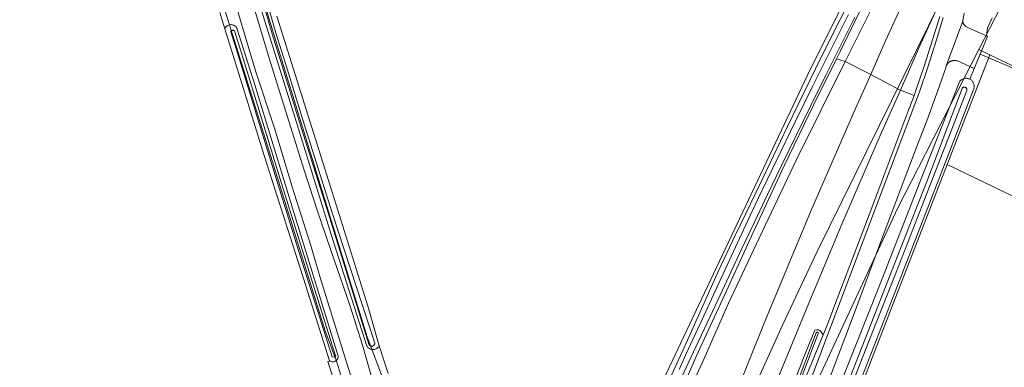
# Model space of a CAD drawing. Header units: metres. Extents: x 250001 to 257773, y 598992 to 609118.
# Tile 219 of 256: x 251355 to 251619, y 603034 to 603128. Entities that reach past the tile are written whole.
import ezdxf
from ezdxf.lldxf.tags import DXFTag

# ---------------------------------------------------------------- set-up
doc = ezdxf.new("R2010")
doc.units = ezdxf.units.M
for name, color, linetype, lineweight in [('B-WE-GR-BOUWLAND-GV', 252, 'Continuous', 13), ('B-WE-GR-GRAS-GV', 252, 'Continuous', 13), ('B-WE-GR-GROENVOORZIENING-GV', 252, 'Continuous', 18), ('B-WE-KG-GRENS_PERCEEL-G', 150, 'KG-PERCEEL', 18), ('B-WE-OG-WATER_SLOOT-GV', 252, 'Continuous', 18), ('B-WE-VH-VERHARDING_GESLOTEN-GV', 252, 'Continuous', 18), ('X-XX-AL-REFERENTIE-G', 7, 'Continuous', 18)]:
    doc.layers.add(name, color=color, linetype=linetype, lineweight=lineweight)
doc.styles.get("Standard").update_dxf_attribs({"font": 'NLCS-ISO.ttf'})
tags = doc.linetypes.add('KG-PERCEEL', pattern='A,5.5,-2,["P",Standard,S=1.8,R=0,X=-0.5,Y=-0.9],-2,5.5,-2,[5,NLCS.SHX,S=0.75,R=0,X=0,Y=0],-2', length=19).pattern_tags.tags
tags[6] = DXFTag(74, 10)

# ---------------------------------------------------------------- blocks, each defined once
blk = doc.blocks.new('BS2021-132-Xref-KAD-20210617')
at = {"layer": 'B-WE-KG-GRENS_PERCEEL-G', "flags": 128}
for points in [[(251612.431, 603119.862), (251619.823, 603134.344), (251710.362, 603312.415), (251755.721, 603401.648), (251801.431, 603491.538)], [(251495.144, 602894.028), (251500.977, 602909.116), (251504.018, 602916.594), (251504.021, 602916.616), (251509.613, 602930.066), (251510.174, 602931.587), (251511.063, 602933.785), (251516.748, 602947.839), (251528.269, 602975.434), (251533.968, 602988.506), (251535.183, 602991.178), (251539.131, 603000.394), (251540.1, 603002.655), (251543.516, 603010.134), (251559.652, 603045.7), (251568.963, 603065.501), (251602.305, 603133.177), (251632.148, 603192.022), (251656.934, 603240.917), (251675.356, 603277.344), (251702.014, 603329.704), (251705.096, 603335.938), (251717.943, 603361.282), (251733.062, 603390.831), (251751, 603426.266), (251766.171, 603456.369), (251779.917, 603483.178), (251781.795, 603486.894)], [(251488.511, 602945.24), (251492.068, 602953.989), (251509.631, 602988.869), (251528.425, 603032.641), (251567.287, 603114.817), (251610.057, 603200.357), (251688.149, 603354.057), (251738.003, 603452.044), (251752.291, 603479.917)], [(251354.727, 603341.226), (251359.938, 603325.712), (251384.352, 603248.674), (251390.32, 603230.499), (251419.345, 603137.186), (251420.701, 603131.489), (251448.098, 603042.516), (251453.795, 603027.325), (251463.831, 602994.231), (251478.479, 602949.745)], [(251410.043, 603129.849), (251421.281, 603093.937), (251429.781, 603066.562), (251436.843, 603044.187), (251439.828, 603036), (251445.656, 603017.187), (251448.171, 603009.562), (251451.093, 603000), (251476.911, 602917.847)], [(251598.078, 603091.743), (251612.431, 603119.862)], [(251612.431, 603119.862), (251615.412, 603118.423)], [(251603.957, 603088.904), (251615.412, 603118.423)], [(251615.412, 603118.423), (251856.378, 603002.088)], [(251553.921, 602997.377), (251557.565, 603005.85), (251590.659, 603077.206), (251598.078, 603091.743)], [(251566.818, 602992.755), (251583.774, 603036.892), (251603.957, 603088.904)], [(251603.957, 603088.904), (251844.297, 602972.873)]]:
    blk.add_lwpolyline(points, dxfattribs=at)
blk = doc.blocks.new('BS2021-132-Xref-BGT-GRIJS-20210617-aangepast')
at = {"layer": 'B-WE-GR-BOUWLAND-GV', "flags": 128}
for points in [[(251615.967, 603128.358), (251614.782, 603125.611), (251614.479, 603123.488), (251614.793, 603123.348), (251612.788, 603118.547), (251622.903, 603114.225)], [(251440.398, 603026.975), (251437.492, 603035.961), (251437.962, 603036.113), (251431.649, 603056.308), (251420.439, 603091.348), (251412.023, 603118.487), (251409.813, 603125.375), (251408.509, 603129.809)], [(251423.85, 603128.76), (251439.685, 603078.3), (251448.332, 603050.551), (251450.759, 603042.028), (251451.353, 603040.161), (251453.727, 603032.696)], [(251529.415, 603031.258), (251534.117, 603041.64), (251537.942, 603050.108), (251542.526, 603060.269), (251546.948, 603069.806), (251552.499, 603081.292), (251557.233, 603091.194), (251561.061, 603099.15), (251570.053, 603117.78), (251585.405, 603148.279)]]:
    blk.add_lwpolyline(points, dxfattribs=at)
at = {"layer": 'B-WE-GR-GRAS-GV', "flags": 128}
for points in [[(251582.632, 603134.619), (251575.245, 603119.473), (251574.173, 603117.31), (251576.488, 603116.616), (251585.955, 603135.501)], [(251622.903, 603114.225), (251612.788, 603118.547), (251611.204, 603114.755), (251609.996, 603111.84), (251610.012, 603111.833), (251610.173, 603111.738), (251610.325, 603111.63), (251610.468, 603111.509), (251610.6, 603111.377), (251610.72, 603111.233), (251610.827, 603111.08), (251610.921, 603110.919), (251611.001, 603110.75), (251611.066, 603110.574), (251611.115, 603110.394), (251611.15, 603110.21), (251611.168, 603110.025), (251611.17, 603109.838), (251611.157, 603109.651), (251611.127, 603109.467), (251611.082, 603109.285), (251611.021, 603109.109), (251610.996, 603109.046), (251605.234, 603094.219), (251591.696, 603059.348), (251576.695, 603020.578)], [(251531.157, 603020.624), (251538.306, 603035.962), (251545.196, 603051.647), (251554.889, 603072.336), (251563.595, 603090.635), (251576.488, 603116.616), (251574.173, 603117.31), (251568.098, 603105.053), (251560.096, 603088.509), (251551.772, 603070.579), (251544.186, 603053.966), (251536.51, 603037.283), (251529.782, 603021.71)]]:
    blk.add_lwpolyline(points, dxfattribs=at)
at = {"layer": 'B-WE-GR-GROENVOORZIENING-GV', "flags": 128}
for points in [[(251460.286, 602718.613), (251463.271, 602729.138), (251471.55, 602757.126), (251473.725, 602764.544), (251476.854, 602774.502), (251480.779, 602787.351), (251485.315, 602801.67), (251489.201, 602813.848), (251493.902, 602828.359), (251498.959, 602843.703), (251505.168, 602862.242), (251511.254, 602879.881), (251518.449, 602900.561), (251524.437, 602917.151), (251530.177, 602932.593), (251543.09, 602966.959), (251553.625, 602994.827), (251555.57, 603000), (251564.764, 603024.45), (251586.187, 603081.212), (251596.475, 603108.426), (251598.722, 603115.046), (251601.067, 603122.392), (251602.866, 603128.407)], [(251601.911, 603128.703), (251600.111, 603122.687), (251597.772, 603115.359), (251595.533, 603108.764), (251595.052, 603107.491), (251594.849, 603106.952), (251593.382, 603103.072), (251585.252, 603081.565), (251582.926, 603075.403), (251574.494, 603053.068), (251571.875, 603046.127), (251571.133, 603044.324), (251570.642, 603043.13), (251561.638, 603021.264)], [(251608.531, 603129.587), (251608.142, 603127.594), (251608.139, 603127.536), (251608.139, 603127.418), (251608.147, 603127.3), (251608.163, 603127.183), (251608.187, 603127.067), (251608.218, 603126.953), (251608.257, 603126.842), (251608.304, 603126.733), (251608.358, 603126.628), (251608.419, 603126.527), (251608.486, 603126.43), (251608.56, 603126.338), (251608.64, 603126.251), (251608.726, 603126.169), (251608.817, 603126.094), (251608.913, 603126.025), (251609.978, 603125.484), (251614.479, 603123.488), (251614.782, 603125.611), (251615.967, 603128.358)], [(251585.955, 603135.501), (251576.488, 603116.616), (251583.401, 603113.073), (251587.382, 603122.143), (251593.333, 603135.354)], [(251602.98, 603134.964), (251596.869, 603121.402), (251591.373, 603108.901), (251595.052, 603107.491), (251595.533, 603108.764), (251597.772, 603115.359), (251600.111, 603122.687), (251601.911, 603128.703)], [(251417.08, 603133.173), (251421.984, 603116.643), (251426.661, 603101.742), (251431.113, 603087.6), (251434.851, 603076.046), (251439.19, 603063.262), (251443.445, 603051.099), (251446.827, 603040.314), (251450.695, 603026.75)], [(251453.727, 603032.696), (251451.353, 603040.161), (251451.313, 603040.082), (251451.214, 603039.935), (251451.103, 603039.797), (251450.979, 603039.671), (251450.845, 603039.556), (251450.701, 603039.453), (251450.548, 603039.364), (251450.387, 603039.289), (251450.221, 603039.229), (251450.049, 603039.183), (251449.875, 603039.154), (251449.698, 603039.141), (251449.521, 603039.143), (251449.345, 603039.161), (251449.171, 603039.195), (251449.001, 603039.245), (251448.837, 603039.31), (251448.678, 603039.389), (251448.528, 603039.482), (251448.387, 603039.589), (251448.255, 603039.707), (251448.135, 603039.837), (251448.028, 603039.978), (251447.984, 603040.044), (251438.376, 603070.086), (251428.714, 603101.368), (251419.623, 603130.622)], [(251408.509, 603129.809), (251409.813, 603125.375), (251409.93, 603125.583), (251410.018, 603125.727), (251410.119, 603125.863), (251410.357, 603126.102), (251410.492, 603126.204), (251410.636, 603126.292), (251410.788, 603126.367), (251411.109, 603126.472), (251411.275, 603126.501), (251411.444, 603126.514), (251411.613, 603126.511), (251411.781, 603126.493), (251411.947, 603126.458), (251412.108, 603126.409), (251412.264, 603126.344), (251412.414, 603126.264), (251412.555, 603126.171), (251412.687, 603126.065), (251412.808, 603125.948), (251412.917, 603125.819), (251413.014, 603125.68), (251413.098, 603125.532), (251417.928, 603110.304), (251428.753, 603074.822), (251440.324, 603037.364), (251440.319, 603037.209), (251440.298, 603037.056), (251440.262, 603036.906), (251440.211, 603036.76), (251440.144, 603036.62), (251440.064, 603036.488), (251439.971, 603036.365), (251439.865, 603036.252), (251439.749, 603036.15), (251439.622, 603036.062), (251439.487, 603035.986), (251439.345, 603035.925), (251439.198, 603035.879), (251439.047, 603035.849), (251438.894, 603035.834), (251438.739, 603035.836), (251438.586, 603035.853), (251438.436, 603035.886), (251438.29, 603035.935), (251438.149, 603035.998), (251438.016, 603036.076), (251437.962, 603036.113), (251437.492, 603035.961), (251440.398, 603026.975)], [(251445.432, 603026.555), (251435.467, 603058.534), (251435.475, 603058.532), (251432.825, 603067.385), (251427.825, 603083.151), (251423.325, 603098.143), (251418.128, 603114.056), (251412.832, 603131.881)], [(251542.809, 603016.522), (251554.75, 603046.235), (251567.208, 603076.143), (251579.314, 603103.933), (251583.401, 603113.073), (251576.488, 603116.616), (251563.595, 603090.635), (251554.889, 603072.336), (251545.196, 603051.647), (251538.306, 603035.962), (251531.157, 603020.624)], [(251572.846, 603023.903), (251585.741, 603056.324), (251596.534, 603084.166), (251607.189, 603111.146), (251607.302, 603111.295), (251607.427, 603111.434), (251607.563, 603111.561), (251607.866, 603111.78), (251608.03, 603111.868), (251608.202, 603111.943), (251608.379, 603112.002), (251608.745, 603112.075), (251608.932, 603112.088), (251609.119, 603112.084), (251609.305, 603112.065), (251609.488, 603112.03), (251609.668, 603111.979), (251609.843, 603111.913), (251609.996, 603111.84), (251611.204, 603114.755), (251606.654, 603116.747), (251606.552, 603116.78), (251606.418, 603116.815), (251606.282, 603116.842), (251606.145, 603116.862), (251606.008, 603116.873), (251605.869, 603116.877), (251605.731, 603116.873), (251605.593, 603116.86), (251605.456, 603116.84), (251605.321, 603116.812), (251605.187, 603116.776), (251605.056, 603116.732), (251604.927, 603116.681), (251604.802, 603116.623), (251604.68, 603116.557), (251604.562, 603116.484), (251604.448, 603116.405), (251604.34, 603116.319), (251604.236, 603116.228), (251604.138, 603116.13), (251604.046, 603116.027), (251603.96, 603115.919), (251603.88, 603115.806), (251603.807, 603115.688), (251603.74, 603115.567), (251603.681, 603115.441), (251603.63, 603115.313), (251603.585, 603115.182), (251603.549, 603115.048), (251603.52, 603114.913), (251601.444, 603108.8), (251598.437, 603100.679), (251595.633, 603093.292), (251586.674, 603069.595), (251578.894, 603048.836), (251568.979, 603022.59)], [(251558.506, 603019.573), (251564.833, 603035.632), (251565.184, 603036.495), (251568.396, 603044.393), (251568.833, 603044.454), (251569.333, 603044.437), (251569.708, 603044.249), (251570.064, 603043.899), (251570.642, 603043.13), (251571.133, 603044.324), (251571.875, 603046.127), (251574.494, 603053.068), (251582.926, 603075.403), (251585.252, 603081.565), (251593.382, 603103.072), (251594.849, 603106.952), (251595.052, 603107.491), (251591.373, 603108.901), (251585.955, 603096.66), (251575.635, 603072.89), (251566.305, 603050.514), (251556.58, 603026.822)]]:
    blk.add_lwpolyline(points, dxfattribs=at)
at = {"layer": 'B-WE-OG-WATER_SLOOT-GV', "flags": 128}
for points in [[(251585.405, 603148.279), (251570.053, 603117.78), (251561.061, 603099.15), (251557.233, 603091.194), (251552.499, 603081.292), (251546.948, 603069.806), (251542.526, 603060.269), (251537.942, 603050.108), (251534.117, 603041.64), (251529.415, 603031.258)], [(251529.782, 603021.71), (251536.51, 603037.283), (251544.186, 603053.966), (251551.772, 603070.579), (251560.096, 603088.509), (251568.098, 603105.053), (251574.173, 603117.31), (251575.245, 603119.473), (251582.632, 603134.619)], [(251579.144, 603128.534), (251575.256, 603120.814), (251571.324, 603112.94), (251567.349, 603104.912), (251563.33, 603096.729), (251559.391, 603088.632), (251555.654, 603080.862), (251552.119, 603073.418), (251548.787, 603066.3), (251542.307, 603052.394), (251535.789, 603038.496), (251532.747, 603031.955)], [(251531.91, 603033.809), (251533.737, 603037.794), (251537.571, 603046.086), (251541.609, 603054.857), (251549.224, 603071.371), (251551.074, 603075.338), (251553.152, 603079.735), (251557.989, 603089.818), (251563.105, 603100.359), (251567.868, 603110.094), (251572.555, 603119.541), (251577.442, 603129.217)], [(251577.442, 603129.217), (251572.555, 603119.541), (251567.868, 603110.094), (251563.105, 603100.359), (251557.989, 603089.818), (251553.152, 603079.735), (251551.074, 603075.338), (251549.224, 603071.371), (251541.609, 603054.857), (251537.571, 603046.086), (251533.737, 603037.794), (251531.91, 603033.809)], [(251532.747, 603031.955), (251535.789, 603038.496), (251542.307, 603052.394), (251548.787, 603066.3), (251552.119, 603073.418), (251555.654, 603080.862), (251559.391, 603088.632), (251563.33, 603096.729), (251567.349, 603104.912), (251571.324, 603112.94), (251575.256, 603120.814), (251579.144, 603128.534)], [(251419.623, 603130.622), (251428.714, 603101.368), (251438.376, 603070.086), (251447.984, 603040.044), (251448.028, 603039.978), (251448.135, 603039.837), (251448.255, 603039.707), (251448.387, 603039.589), (251448.528, 603039.482), (251448.678, 603039.389), (251448.837, 603039.31), (251449.001, 603039.245), (251449.171, 603039.195), (251449.345, 603039.161), (251449.521, 603039.143), (251449.698, 603039.141), (251449.875, 603039.154), (251450.049, 603039.183), (251450.221, 603039.229), (251450.387, 603039.289), (251450.548, 603039.364), (251450.701, 603039.453), (251450.845, 603039.556), (251450.979, 603039.671), (251451.103, 603039.797), (251451.214, 603039.935), (251451.313, 603040.082), (251451.353, 603040.161), (251450.759, 603042.028), (251448.332, 603050.551), (251439.685, 603078.3), (251423.85, 603128.76)], [(251421.758, 603130.457), (251423.52, 603124.323), (251426.57, 603114.587), (251430.77, 603100.884), (251438.646, 603075.888), (251450.163, 603040.868), (251450.158, 603040.817), (251450.135, 603040.703), (251450.097, 603040.593), (251450.044, 603040.488), (251449.978, 603040.392), (251449.899, 603040.306), (251449.809, 603040.232), (251449.709, 603040.17), (251449.602, 603040.123), (251449.49, 603040.09), (251449.374, 603040.073), (251449.258, 603040.072), (251449.141, 603040.087), (251449.029, 603040.117), (251448.921, 603040.163), (251448.821, 603040.223), (251448.729, 603040.295), (251448.649, 603040.38), (251448.581, 603040.475), (251448.526, 603040.578), (251437.691, 603075.59), (251429.815, 603100.587), (251425.615, 603114.291), (251422.562, 603124.035), (251420.797, 603130.181)], [(251420.797, 603130.181), (251422.562, 603124.035), (251425.615, 603114.291), (251429.815, 603100.587), (251437.691, 603075.59), (251448.526, 603040.578), (251448.581, 603040.475), (251448.649, 603040.38), (251448.729, 603040.295), (251448.821, 603040.223), (251448.921, 603040.163), (251449.029, 603040.117), (251449.141, 603040.087), (251449.258, 603040.072), (251449.374, 603040.073), (251449.49, 603040.09), (251449.602, 603040.123), (251449.709, 603040.17), (251449.809, 603040.232), (251449.899, 603040.306), (251449.978, 603040.392), (251450.044, 603040.488), (251450.097, 603040.593), (251450.135, 603040.703), (251450.158, 603040.817), (251450.163, 603040.868), (251438.646, 603075.888), (251430.77, 603100.884), (251426.57, 603114.587), (251423.52, 603124.323), (251421.758, 603130.457)], [(251576.695, 603020.578), (251591.696, 603059.348), (251605.234, 603094.219), (251610.996, 603109.046), (251611.021, 603109.109), (251611.082, 603109.285), (251611.127, 603109.467), (251611.157, 603109.651), (251611.17, 603109.838), (251611.168, 603110.025), (251611.15, 603110.21), (251611.115, 603110.394), (251611.066, 603110.574), (251611.001, 603110.75), (251610.921, 603110.919), (251610.827, 603111.08), (251610.72, 603111.233), (251610.6, 603111.377), (251610.468, 603111.509), (251610.325, 603111.63), (251610.173, 603111.738), (251610.012, 603111.833), (251609.996, 603111.84), (251609.843, 603111.913), (251609.668, 603111.979), (251609.488, 603112.03), (251609.305, 603112.065), (251609.119, 603112.084), (251608.932, 603112.088), (251608.745, 603112.075), (251608.379, 603112.002), (251608.202, 603111.943), (251608.03, 603111.868), (251607.866, 603111.78), (251607.563, 603111.561), (251607.427, 603111.434), (251607.302, 603111.295), (251607.189, 603111.146), (251596.534, 603084.166), (251585.741, 603056.324), (251572.846, 603023.903)], [(251572.653, 603018.466), (251581.845, 603041.998), (251589.802, 603062.22), (251598.627, 603084.801), (251607.913, 603109.331), (251607.973, 603109.42), (251608.045, 603109.498), (251608.128, 603109.565), (251608.221, 603109.619), (251608.32, 603109.658), (251608.424, 603109.682), (251608.531, 603109.69), (251608.637, 603109.682), (251608.742, 603109.658), (251608.841, 603109.619), (251608.934, 603109.566), (251609.017, 603109.499), (251609.09, 603109.421), (251609.15, 603109.333), (251609.197, 603109.237), (251609.228, 603109.135), (251609.244, 603109.029), (251609.244, 603108.922), (251609.228, 603108.817), (251609.216, 603108.77), (251599.747, 603084.37), (251590.919, 603061.782), (251582.962, 603041.56), (251573.772, 603018.032)], [(251573.772, 603018.032), (251582.962, 603041.56), (251590.919, 603061.782), (251599.747, 603084.37), (251609.216, 603108.77), (251609.228, 603108.817), (251609.244, 603108.922), (251609.244, 603109.029), (251609.228, 603109.135), (251609.197, 603109.237), (251609.15, 603109.333), (251609.09, 603109.421), (251609.017, 603109.499), (251608.934, 603109.566), (251608.841, 603109.619), (251608.742, 603109.658), (251608.637, 603109.682), (251608.531, 603109.69), (251608.424, 603109.682), (251608.32, 603109.658), (251608.221, 603109.619), (251608.128, 603109.565), (251608.045, 603109.498), (251607.973, 603109.42), (251607.913, 603109.331), (251598.627, 603084.801), (251589.802, 603062.22), (251581.845, 603041.998), (251572.653, 603018.466)], [(251561.638, 603021.264), (251570.642, 603043.13), (251570.064, 603043.899), (251569.708, 603044.249), (251569.333, 603044.437), (251568.833, 603044.454), (251568.396, 603044.393), (251565.184, 603036.495), (251564.833, 603035.632), (251558.506, 603019.573)], [(251564.426, 603032.274), (251568.724, 603043.652), (251568.763, 603043.709), (251568.815, 603043.755), (251568.875, 603043.789), (251568.942, 603043.808), (251569.011, 603043.812), (251569.079, 603043.801), (251569.142, 603043.773), (251569.198, 603043.733), (251569.242, 603043.681), (251569.274, 603043.619), (251569.29, 603043.553), (251569.29, 603043.484), (251569.282, 603043.441), (251564.982, 603032.058)], [(251564.982, 603032.058), (251569.282, 603043.441), (251569.29, 603043.484), (251569.29, 603043.553), (251569.274, 603043.619), (251569.242, 603043.681), (251569.198, 603043.733), (251569.142, 603043.773), (251569.079, 603043.801), (251569.011, 603043.812), (251568.942, 603043.808), (251568.875, 603043.789), (251568.815, 603043.755), (251568.763, 603043.709), (251568.724, 603043.652), (251564.426, 603032.274)]]:
    blk.add_lwpolyline(points, dxfattribs=at)
for points in [[(251411.613, 603126.511), (251411.444, 603126.514), (251411.275, 603126.501), (251411.109, 603126.472), (251410.788, 603126.367), (251410.636, 603126.292), (251410.492, 603126.204), (251410.357, 603126.102), (251410.119, 603125.863), (251410.018, 603125.727), (251409.93, 603125.583), (251409.813, 603125.375), (251412.023, 603118.487), (251420.439, 603091.348), (251431.649, 603056.308), (251437.962, 603036.113), (251438.016, 603036.076), (251438.149, 603035.998), (251438.29, 603035.935), (251438.436, 603035.886), (251438.586, 603035.853), (251438.739, 603035.836), (251438.894, 603035.834), (251439.047, 603035.849), (251439.198, 603035.879), (251439.345, 603035.925), (251439.487, 603035.986), (251439.622, 603036.062), (251439.749, 603036.15), (251439.865, 603036.252), (251439.971, 603036.365), (251440.064, 603036.488), (251440.144, 603036.62), (251440.211, 603036.76), (251440.262, 603036.906), (251440.298, 603037.056), (251440.319, 603037.209), (251440.324, 603037.364), (251428.753, 603074.822), (251417.928, 603110.304), (251413.098, 603125.532), (251413.014, 603125.68), (251412.917, 603125.819), (251412.808, 603125.948), (251412.687, 603126.065), (251412.555, 603126.171), (251412.414, 603126.264), (251412.264, 603126.344), (251412.108, 603126.409), (251411.947, 603126.458), (251411.781, 603126.493)], [(251411.953, 603125.019), (251412.046, 603125.019), (251412.139, 603125.002), (251412.227, 603124.971), (251412.309, 603124.924), (251412.381, 603124.865), (251412.402, 603124.844), (251414.395, 603118.601), (251419.703, 603101.34), (251425.097, 603083.767), (251431.598, 603062.918), (251439.606, 603037.466), (251439.567, 603037.375), (251439.513, 603037.291), (251439.447, 603037.217), (251439.37, 603037.154), (251439.283, 603037.105), (251439.19, 603037.07), (251438.652, 603037.166), (251430.644, 603062.619), (251424.142, 603083.472), (251418.747, 603101.046), (251413.441, 603118.302), (251411.449, 603124.54), (251411.469, 603124.631), (251411.504, 603124.718), (251411.554, 603124.798), (251411.616, 603124.869), (251411.689, 603124.927), (251411.771, 603124.973), (251411.86, 603125.004)], [(251425.097, 603083.767), (251419.703, 603101.34), (251414.395, 603118.601), (251412.402, 603124.844), (251412.381, 603124.865), (251412.309, 603124.924), (251412.227, 603124.971), (251412.139, 603125.002), (251412.046, 603125.019), (251411.953, 603125.019), (251411.86, 603125.004), (251411.771, 603124.973), (251411.689, 603124.927), (251411.616, 603124.869), (251411.554, 603124.798), (251411.504, 603124.718), (251411.469, 603124.631), (251411.449, 603124.54), (251413.441, 603118.302), (251418.747, 603101.046), (251424.142, 603083.472), (251430.644, 603062.619), (251438.652, 603037.166), (251439.19, 603037.07), (251439.283, 603037.105), (251439.37, 603037.154), (251439.447, 603037.217), (251439.513, 603037.291), (251439.567, 603037.375), (251439.606, 603037.466), (251431.598, 603062.918)]]:
    blk.add_lwpolyline(points, close=True, dxfattribs=at)
at = {"layer": 'B-WE-VH-VERHARDING_GESLOTEN-GV', "flags": 128}
for points in [[(251412.832, 603131.881), (251418.128, 603114.056), (251423.325, 603098.143), (251427.825, 603083.151), (251432.825, 603067.385), (251435.475, 603058.532), (251435.467, 603058.534), (251445.432, 603026.555)], [(251450.695, 603026.75), (251446.827, 603040.314), (251443.445, 603051.099), (251439.19, 603063.262), (251434.851, 603076.046), (251431.113, 603087.6), (251426.661, 603101.742), (251421.984, 603116.643), (251417.08, 603133.173)], [(251593.333, 603135.354), (251587.382, 603122.143), (251583.401, 603113.073), (251591.331, 603108.917), (251591.373, 603108.901), (251596.869, 603121.402), (251602.98, 603134.964)], [(251568.979, 603022.59), (251578.894, 603048.836), (251586.674, 603069.595), (251595.633, 603093.292), (251598.437, 603100.679), (251601.444, 603108.8), (251603.52, 603114.913), (251603.549, 603115.048), (251603.585, 603115.182), (251603.63, 603115.313), (251603.681, 603115.441), (251608.139, 603127.418), (251608.139, 603127.536), (251608.142, 603127.594), (251608.531, 603129.587)], [(251602.866, 603128.407), (251601.067, 603122.392), (251598.722, 603115.046), (251596.475, 603108.426), (251586.187, 603081.212), (251564.764, 603024.45), (251555.57, 603000), (251553.625, 602994.827), (251543.09, 602966.959), (251530.177, 602932.593), (251524.437, 602917.151), (251518.449, 602900.561), (251511.254, 602879.881), (251505.168, 602862.242), (251498.959, 602843.703), (251493.902, 602828.359), (251489.201, 602813.848), (251485.315, 602801.67), (251480.779, 602787.351), (251476.854, 602774.502), (251473.725, 602764.544), (251471.55, 602757.126), (251463.271, 602729.138), (251460.286, 602718.613)], [(251556.58, 603026.822), (251566.305, 603050.514), (251575.635, 603072.89), (251585.955, 603096.66), (251591.373, 603108.901), (251591.331, 603108.917), (251583.401, 603113.073), (251579.314, 603103.933), (251567.208, 603076.143), (251554.75, 603046.235), (251542.809, 603016.522)]]:
    blk.add_lwpolyline(points, dxfattribs=at)
blk.add_lwpolyline([(251614.793, 603123.348), (251614.479, 603123.488), (251609.978, 603125.484), (251608.913, 603126.025), (251608.817, 603126.094), (251608.726, 603126.169), (251608.64, 603126.251), (251608.56, 603126.338), (251608.486, 603126.43), (251608.419, 603126.527), (251608.358, 603126.628), (251608.304, 603126.733), (251608.257, 603126.842), (251608.218, 603126.953), (251608.187, 603127.067), (251608.163, 603127.183), (251608.147, 603127.3), (251608.139, 603127.418), (251603.681, 603115.441), (251603.74, 603115.567), (251603.807, 603115.688), (251603.88, 603115.806), (251603.96, 603115.919), (251604.046, 603116.027), (251604.138, 603116.13), (251604.236, 603116.228), (251604.34, 603116.319), (251604.448, 603116.405), (251604.562, 603116.484), (251604.68, 603116.557), (251604.802, 603116.623), (251604.927, 603116.681), (251605.056, 603116.732), (251605.187, 603116.776), (251605.321, 603116.812), (251605.456, 603116.84), (251605.593, 603116.86), (251605.731, 603116.873), (251605.869, 603116.877), (251606.008, 603116.873), (251606.145, 603116.862), (251606.282, 603116.842), (251606.418, 603116.815), (251606.552, 603116.78), (251606.654, 603116.747), (251611.204, 603114.755), (251612.788, 603118.547)], close=True, dxfattribs=at)

msp = doc.modelspace()

# ---------------------------------------------------------------- block references
at = {"layer": 'X-XX-AL-REFERENTIE-G'}
for name in ['BS2021-132-Xref-BGT-GRIJS-20210617-aangepast', 'BS2021-132-Xref-KAD-20210617']:
    msp.add_blockref(name, (0, 0), dxfattribs=at)

doc.saveas('drawing.dxf')
